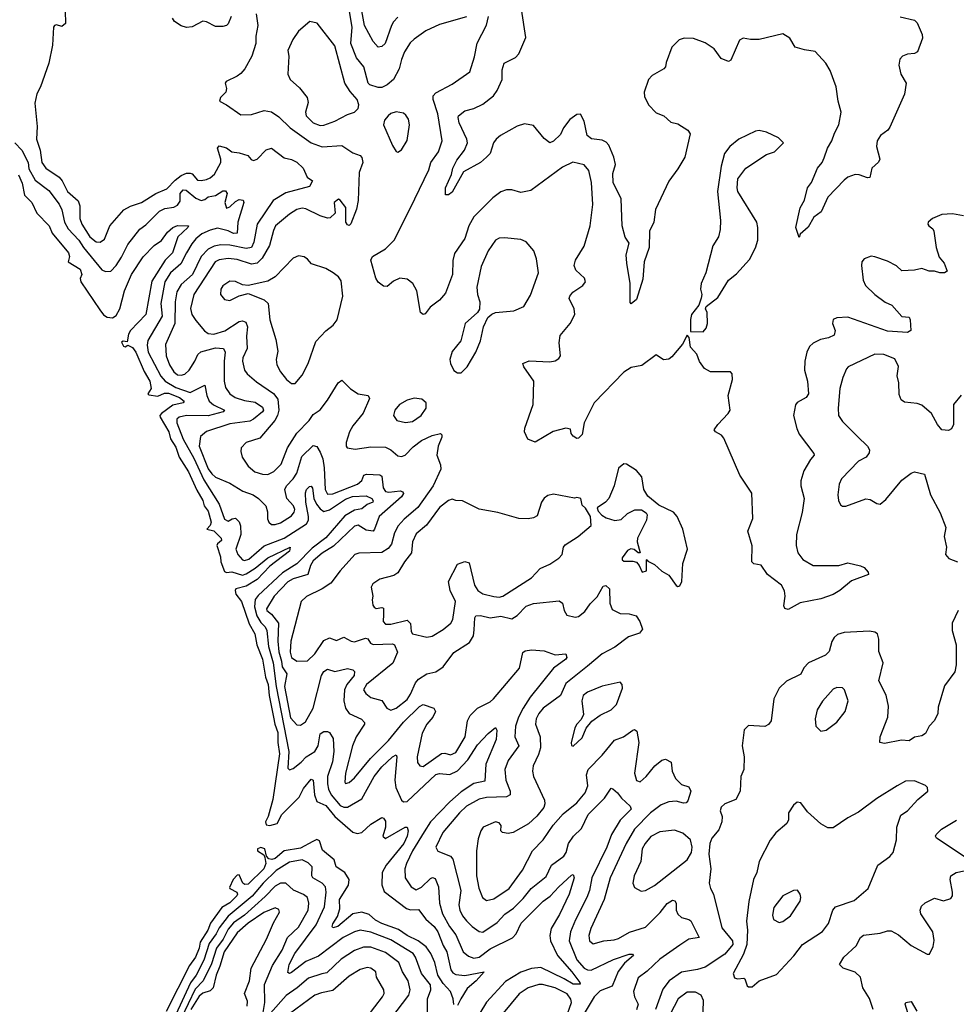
# Model space of a CAD drawing. Extents: x 1892934 to 2008621, y 567149 to 683290.
# Tile 72 of 256: x 1898691 to 1903876, y 634974 to 640427. Entities that reach past the tile are written whole.
import ezdxf

# ---------------------------------------------------------------- set-up
doc = ezdxf.new("R2010")
doc.units = 0

msp = doc.modelspace()

# ---------------------------------------------------------------- linework, layer by layer
at = {"layer": '0CON20XD'}
for points in [[(1901165, 640443.1), (1901015, 640399.4), (1900938.6, 640365), (1900875, 640319.5), (1900852.1, 640297.9), (1900821.2, 640248.8), (1900803.6, 640206.4), (1900791.7, 640155), (1900760.9, 640095), (1900725, 640065.9), (1900695, 640050.9), (1900675, 640050.3), (1900628.6, 640065), (1900619.1, 640075), (1900595.9, 640165), (1900555.6, 640215.6), (1900524.2, 640295), (1900530.9, 640385), (1900495.8, 640595)], [(1898942.5, 640475), (1898944.4, 640405), (1898925, 640389.4), (1898895, 640397.5), (1898884.3, 640395), (1898877.3, 640385), (1898872.2, 640285), (1898852, 640185), (1898805.3, 640054.8), (1898785, 640016), (1898775.5, 639965), (1898787.9, 639835), (1898783.4, 639765), (1898803.5, 639705), (1898812.5, 639635), (1898835, 639604), (1898910, 639555), (1898926.3, 639535), (1898955, 639474.6), (1899013.7, 639423.7), (1899023.4, 639395), (1899024.5, 639325), (1899034.6, 639295), (1899079.2, 639225), (1899115, 639197.3), (1899135.9, 639194.1), (1899159.5, 639210.5), (1899190.6, 639285), (1899267.2, 639372.8), (1899305, 639393.3), (1899365, 639414.5), (1899445, 639463.4), (1899505, 639490.3), (1899551.5, 639538.5), (1899585, 639563.9), (1899615, 639576.8), (1899635, 639577.5), (1899645, 639573.3), (1899675, 639538.2), (1899695, 639535.3), (1899725, 639541.2), (1899745, 639550), (1899768.6, 639571.4), (1899804.7, 639635), (1899804.1, 639655), (1899785.7, 639714.3), (1899795, 639728.6), (1899835, 639716.2), (1899865, 639694.7), (1899905, 639690), (1899953.8, 639675), (1899971.5, 639651.5), (1899985, 639646.9), (1900005.7, 639655), (1900055, 639705.5), (1900085, 639715.6), (1900155, 639661.5), (1900195, 639652.7), (1900225, 639637.5), (1900260, 639605), (1900281.4, 639555), (1900312.5, 639535), (1900295, 639503.8), (1900165, 639467.2), (1900094.6, 639425), (1900004.7, 639295), (1899987.2, 639195), (1899974.6, 639165), (1899945, 639158.8), (1899855, 639178.5), (1899805, 639179.6), (1899766.9, 639173.1), (1899733.5, 639156.5), (1899695.5, 639114.5), (1899647.8, 639015), (1899585, 638960.3), (1899561.2, 638918.8), (1899550.9, 638865), (1899549.3, 638745), (1899497.9, 638627.9), (1899502, 638565), (1899520.4, 638515), (1899545, 638477.3), (1899565, 638460.8), (1899585, 638457.3), (1899605, 638464.6), (1899628.2, 638485), (1899661.2, 638535), (1899677.8, 638572.2), (1899693, 638587), (1899775, 638609.3), (1899819.4, 638605), (1899828.6, 638585), (1899822.6, 638535), (1899822.2, 638425), (1899829.9, 638389.9), (1899854.7, 638355), (1899884.5, 638335), (1899935, 638318.1), (1899995, 638308.8), (1900035, 638280.8), (1900040.3, 638265), (1900034.7, 638255), (1899986, 638215), (1899965, 638204), (1899855, 638189.6), (1899725, 638146.7), (1899691.4, 638118.6), (1899684.2, 638065), (1899735, 637940), (1899755, 637911.6), (1899775, 637892.9), (1899855, 637860.9), (1899926.6, 637816.6), (1899984, 637795), (1900012.5, 637775), (1900052.9, 637735), (1900062, 637702), (1900063, 637663), (1900070, 637645), (1900085, 637631.9), (1900105, 637630.5), (1900135, 637640.8), (1900195, 637679.2), (1900210.7, 637699.3), (1900213.2, 637715), (1900207.2, 637735), (1900168.9, 637775), (1900158.9, 637825), (1900167.3, 637845), (1900205.4, 637885), (1900224.8, 637915.2), (1900252.2, 638007.8), (1900315, 638068.4), (1900335, 638064), (1900355, 638031.8), (1900368.7, 637995), (1900377, 637945), (1900381.3, 637825), (1900395, 637798.5), (1900425, 637801.3), (1900561.8, 637855), (1900584.7, 637875), (1900595.3, 637904.7), (1900610.7, 637909.3), (1900685, 637905.4), (1900695, 637899.5), (1900702.8, 637835), (1900715, 637813.8), (1900735, 637809.7), (1900798, 637818), (1900812.1, 637812.1), (1900815, 637802.5), (1900804.4, 637785), (1900680.9, 637675), (1900655.9, 637605), (1900646.7, 637595), (1900609, 637599), (1900565, 637627.9), (1900545, 637622.9), (1900428, 637512), (1900365, 637473.4), (1900315, 637429.8), (1900300.7, 637405), (1900285.5, 637354.5), (1900205, 637329.6), (1900176.1, 637313.9), (1900099.1, 637235), (1900056.4, 637165), (1900058.9, 637155), (1900085, 637135.4), (1900122.9, 637085), (1900119, 636985), (1900125.6, 636925.6), (1900140.7, 636875), (1900143.4, 636843.4), (1900169.7, 636805), (1900156.7, 636733.3), (1900190.9, 636560.9), (1900225, 636521.8), (1900245, 636520), (1900272.2, 636537.8), (1900315.3, 636615), (1900360.8, 636795), (1900375, 636817.3), (1900395, 636830.5), (1900435, 636816.4), (1900505, 636834.5), (1900535.6, 636825.6), (1900545, 636816.7), (1900542.9, 636795), (1900502.5, 636745), (1900489.1, 636715), (1900485.9, 636655), (1900494.2, 636615), (1900515.5, 636585), (1900583.5, 636553.5), (1900600.5, 636535), (1900600, 636525), (1900553.4, 636455), (1900533.6, 636406.4), (1900494.2, 636255), (1900490, 636205), (1900495, 636196.2), (1900515, 636202.2), (1900545, 636227.9), (1900633.5, 636335), (1900733.2, 636435), (1900815, 636537.1), (1900905, 636622.7), (1900925, 636634.7), (1900983.8, 636613.8), (1900992.5, 636595), (1900978.5, 636565), (1900944.6, 636525), (1900919.3, 636475), (1900891.2, 636345), (1900893.6, 636313.6), (1900905.4, 636295.4), (1900925, 636291.8), (1901026.4, 636363.6)], [(1900785, 640441.2), (1900760.4, 640415), (1900748.2, 640395), (1900713.5, 640295), (1900695, 640278.9), (1900675, 640274.2), (1900647.3, 640305), (1900600.3, 640395), (1900585.2, 640475)], [(1903565, 640442.5), (1903645, 640423.8), (1903658.3, 640408.3), (1903686, 640345), (1903688, 640325), (1903661.2, 640248.8), (1903645, 640239.2), (1903605, 640236), (1903577.5, 640225), (1903562.3, 640207.7), (1903558, 640175), (1903569.2, 640125), (1903597.8, 640075), (1903588.1, 640015), (1903508.6, 639831.4), (1903497.5, 639815), (1903456.4, 639785), (1903438.2, 639755), (1903434.4, 639725), (1903453.3, 639655), (1903445, 639637.5), (1903408.8, 639605), (1903396.4, 639553.6), (1903385, 639550), (1903338.3, 639568.3), (1903315, 639568.6), (1903276.2, 639553.8), (1903255, 639538.1), (1903165, 639443.8), (1903127.2, 639362.8), (1903087.5, 639332.5), (1903055, 639277.5), (1903011.7, 639238.3), (1903005, 639220), (1902987.5, 639275), (1903011.2, 639385), (1903035, 639427.5), (1903052, 639495), (1903074.2, 639525.8), (1903108, 639605), (1903134, 639635), (1903145, 639662.5), (1903161.9, 639715), (1903186.9, 639755), (1903201.3, 639798.7), (1903226, 639845), (1903238.6, 639915), (1903222.5, 639975), (1903211.4, 640055), (1903178.1, 640145), (1903152.9, 640185), (1903095, 640250.6), (1903035, 640259.4), (1902984.5, 640274.5), (1902953.8, 640325), (1902915, 640348.6), (1902785, 640317.1), (1902736.4, 640316.4), (1902695, 640324), (1902675, 640313.3), (1902626.9, 640203.1), (1902614.1, 640195.9), (1902575, 640210.8), (1902535.7, 640265), (1902485, 640299.2), (1902421.7, 640321.7), (1902370, 640325), (1902342.5, 640315), (1902300.5, 640275), (1902270.2, 640189.8), (1902265.6, 640165), (1902257.5, 640155), (1902191.9, 640118.1), (1902170.9, 640095), (1902147.5, 640025), (1902150.5, 640000.5), (1902171.5, 639955), (1902215, 639910.5), (1902255.8, 639895), (1902295, 639859.4), (1902335, 639849.1), (1902388.8, 639815), (1902402, 639795), (1902372.5, 639665), (1902335, 639600), (1902285, 639533.3), (1902211.2, 639375), (1902200.9, 639305), (1902177.1, 639255), (1902175.6, 639165), (1902148.1, 639085), (1902139.7, 638990.3), (1902105, 638877.5), (1902075, 638852.5), (1902070.7, 638860.7), (1902070.8, 638965), (1902051.3, 639078.7), (1902048.2, 639125), (1902065, 639190), (1902042.7, 639222.7), (1902025.5, 639285), (1902020, 639435), (1901976.5, 639525), (1901974.7, 639575), (1901989.6, 639625), (1901979.2, 639665), (1901952, 639732), (1901938.3, 639748.3), (1901915, 639759.2), (1901856.2, 639766.2), (1901832.2, 639785), (1901815.4, 639865.4), (1901795, 639903.8), (1901775, 639902), (1901736, 639874), (1901702.1, 639827.9), (1901685, 639790.5), (1901645, 639754.4), (1901625, 639744.4), (1901595, 639768.6), (1901535, 639840.8), (1901485, 639850), (1901445, 639836.9), (1901352.5, 639785), (1901328.6, 639765), (1901313.1, 639745), (1901295, 639686.2), (1901275.4, 639664.6), (1901242.5, 639635), (1901147.5, 639585), (1901085, 639471.2), (1901065, 639456.2), (1901047.5, 639457.5), (1901047.5, 639495), (1901081.1, 639568.9), (1901088.9, 639605), (1901111.1, 639648.9), (1901152.9, 639705), (1901169.1, 639745), (1901165.4, 639765), (1901122.8, 639855), (1901117.8, 639885), (1901120.8, 639895), (1901155, 639921.1), (1901205, 639934.5), (1901255, 639958.8), (1901313.1, 640005), (1901334.5, 640035), (1901360.9, 640095), (1901361.5, 640148.5), (1901371.9, 640185), (1901435, 640217.1), (1901453.4, 640236.6), (1901492.1, 640327.9), (1901468.7, 640485)], [(1899862.2, 640445), (1899845, 640403.3), (1899835, 640394), (1899815, 640389.2), (1899775, 640389.1), (1899725, 640414.2), (1899705, 640418), (1899645, 640386.2), (1899615, 640383.8), (1899585, 640392), (1899547.3, 640417.3), (1899536.2, 640435)], [(1899999.1, 640459.1), (1900009.6, 640395), (1899998, 640335), (1899997.2, 640295), (1899975.7, 640224.3), (1899937.5, 640155), (1899915, 640129.4), (1899895, 640113.1), (1899833.8, 640085), (1899828.8, 640075), (1899835.7, 640045), (1899831.9, 640025), (1899803.3, 639995), (1899797.5, 639975), (1899835, 639955.8), (1899915, 639900), (1899975, 639901.9), (1900045, 639924.4), (1900085, 639916.8), (1900125, 639888.4), (1900188.3, 639828.3), (1900304.6, 639744.6), (1900365, 639723.1), (1900475, 639730.4), (1900535, 639690), (1900576, 639675), (1900585, 639663.3), (1900589.5, 639635), (1900570.2, 639579.8), (1900564.2, 639425), (1900555, 639378), (1900523.9, 639296.1), (1900515, 639286.7), (1900505, 639290), (1900496.2, 639305), (1900497.1, 639387.1), (1900465, 639428), (1900455, 639432), (1900431.4, 639415), (1900436.9, 639355), (1900410.3, 639329.7), (1900395, 639328.1), (1900355, 639340), (1900275, 639380), (1900255, 639382.9), (1900225, 639376.4), (1900185, 639350.6), (1900107.3, 639285), (1900095, 639258.8), (1900073.9, 639176.1), (1900033.3, 639106.7), (1900005, 639077.9), (1899975, 639072.9), (1899895, 639098), (1899845, 639103.5), (1899795, 639096.7), (1899773.8, 639086.2), (1899654.7, 638905), (1899636.7, 638826.7), (1899643.2, 638793.2), (1899665, 638760), (1899713.3, 638703.3), (1899735, 638688.3), (1899765, 638685.9), (1899827, 638703), (1899905, 638756), (1899925, 638759.2), (1899941.8, 638751.8), (1899951.1, 638725), (1899946.5, 638675), (1899950.7, 638605), (1899926.9, 638555), (1899924, 638535), (1899936.2, 638485), (1899949.4, 638465), (1900001.1, 638421.1), (1900095, 638357.5), (1900120.6, 638325), (1900125.6, 638264.4), (1900118.9, 638235), (1900103.7, 638206.3), (1900020.8, 638109.2), (1899944.2, 638085), (1899917.8, 638055), (1899915.5, 638035), (1899922.1, 638005), (1899955, 637953.8), (1899993.3, 637923.3), (1900035, 637910), (1900065, 637908.6), (1900098.2, 637925), (1900138.4, 637965), (1900172.9, 638055), (1900225, 638136.7), (1900292.6, 638207.4), (1900315, 638240.6), (1900354.7, 638265.3), (1900395, 638319.4), (1900453.7, 638416.3), (1900475, 638431.2), (1900522.3, 638382.3), (1900565.3, 638355.3), (1900620, 638345), (1900628.1, 638328.1), (1900591.7, 638248.3), (1900535, 638178.1), (1900517.5, 638145), (1900498.1, 638085), (1900497.5, 638065), (1900503.8, 638055), (1900547.9, 638047.9), (1900635, 638061.6), (1900715, 638058.7), (1900745, 638044.6), (1900785, 638011.5), (1900805, 638007.3), (1900825, 638014.5), (1900869.1, 638060.9), (1900915, 638096.2), (1900975, 638123.5), (1901020, 638135), (1901028.6, 638128.6), (1901028.6, 638115), (1901007.3, 638065), (1901000.5, 638015), (1901021.2, 637961.2), (1901022.6, 637937.4), (1900980.6, 637845), (1900895.3, 637725), (1900819.4, 637660.6), (1900786, 637624), (1900765.8, 637585), (1900748.3, 637521.7), (1900731.1, 637498.9), (1900695, 637476.5), (1900567.7, 637472.3), (1900545.3, 637464.7), (1900464.8, 637375.2), (1900413.3, 637306.7), (1900365, 637274.7), (1900278, 637232), (1900249.4, 637205), (1900192.1, 636985), (1900188.1, 636925), (1900195, 636894.5), (1900225, 636873.6), (1900285, 636876.5), (1900324.8, 636915.2), (1900375, 636989.6), (1900405, 637003.1), (1900445, 636988.2), (1900485, 637007.1), (1900525.3, 636985.3), (1900545, 636981.8), (1900605, 637002.5), (1900618.7, 636998.7), (1900633.5, 636973.5), (1900647, 636967), (1900755, 636969.6), (1900765, 636964.3), (1900781.9, 636925), (1900756.6, 636863.4), (1900611.2, 636745), (1900594.5, 636715), (1900606.9, 636695), (1900633.9, 636673.9), (1900695, 636656.2), (1900723.3, 636613.3), (1900745, 636602.5), (1900775, 636614.5), (1900835, 636662.9), (1900855, 636692.2), (1900882.5, 636755), (1900898.5, 636775), (1900945, 636804.5), (1900995, 636815.5), (1901035, 636842.3), (1901095, 636921.9), (1901181.5, 636978.5), (1901202.7, 637015), (1901207.6, 637047.6), (1901210, 637115), (1901216.7, 637125), (1901242.1, 637127.9), (1901295, 637114.1), (1901355, 637123.2), (1901415, 637109.6), (1901445, 637126.9), (1901495, 637179.1), (1901535, 637194.7), (1901677.9, 637207.9), (1901695, 637196.2), (1901704.4, 637155), (1901719.6, 637129.6), (1901765, 637118), (1901785, 637121.2), (1901820, 637150), (1901848.7, 637191.3), (1901888.4, 637231.6), (1901920.8, 637289.2), (1901935, 637294.3), (1901956.4, 637275), (1901958.1, 637195), (1901970.1, 637160.1), (1902015, 637138.2), (1902065, 637137.5), (1902104, 637125), (1902124.4, 637095), (1902137.9, 637052.1), (1902121.1, 637028.9), (1902061.1, 637008.9), (1901985, 636952.1), (1901914.8, 636915.2), (1901835, 636847.5), (1901715, 636750.4), (1901684.1, 636685), (1901589.6, 636615), (1901564.6, 636585), (1901550.4, 636555), (1901546.2, 636525), (1901572.3, 636455), (1901573.2, 636395), (1901563.1, 636356.9), (1901533.6, 636295), (1901529.1, 636265), (1901535.5, 636235), (1901596.4, 636105), (1901598.5, 636085), (1901592.2, 636065), (1901553.8, 636016.2), (1901507.1, 635972.9), (1901423.3, 635925), (1901395, 635919.6), (1901363.8, 635925), (1901354, 635935), (1901355.8, 635965), (1901345, 635979.2), (1901325, 635985.6), (1901256.7, 635955), (1901243.8, 635935), (1901229.7, 635890.3), (1901219.6, 635825), (1901219.4, 635685), (1901232.6, 635617.4), (1901252.5, 635565), (1901275, 635548.5), (1901315, 635558.5), (1901399.6, 635615), (1901475, 635716.9), (1901529.1, 635825), (1901589.2, 635885), (1901643.9, 635966.1), (1901700, 636030), (1901775, 636090.4), (1901820.4, 636145), (1901835.8, 636185), (1901828, 636245), (1901837.3, 636275), (1901915.2, 636354.8), (1901983.2, 636436.8), (1902033.8, 636456.2), (1902085, 636492.9), (1902095, 636495.8), (1902106.5, 636486.5), (1902117.9, 636425), (1902094, 636255), (1902105, 636212.9), (1902125, 636206.5), (1902159.6, 636235), (1902206.2, 636295), (1902245, 636325.4), (1902265, 636331.5), (1902297.1, 636315), (1902302.5, 636265), (1902321.1, 636225), (1902355, 636192.2), (1902395, 636178), (1902405.6, 636155), (1902389.3, 636100.7), (1902379.7, 636090.3), (1902365, 636087.7), (1902325, 636099.1), (1902285, 636095.3), (1902241.8, 636078.2), (1902182.5, 636035), (1902095, 635944.6), (1902048.6, 635865), (1901959.2, 635675), (1901925.6, 635554.4), (1901853.2, 635395), (1901842.3, 635355), (1901845.6, 635325), (1901865, 635309.5), (1901925, 635325.3), (1901981.7, 635331.7), (1902005, 635338.7), (1902065.9, 635374.1), (1902155, 635402), (1902236.4, 635483.6), (1902275, 635532.5), (1902305, 635550.5), (1902317.8, 635547.8), (1902324.4, 635535), (1902325.4, 635495), (1902333.8, 635473.8), (1902355, 635455.4), (1902394.7, 635444.7), (1902405.8, 635435.8), (1902452, 635345), (1902395.3, 635334.7), (1902345, 635301.4), (1902235.2, 635224.8), (1902165, 635158.5), (1902115, 635120.6), (1902088.5, 635045), (1902095, 635016), (1902114.6, 634975), (1902105, 634944.7)], [(1900355, 639840.8), (1900375, 639841.9), (1900435, 639865.3), (1900505, 639902.2), (1900545, 639914), (1900564, 639935), (1900568.6, 639955), (1900559.1, 639985), (1900519.5, 640029.5), (1900491.6, 640075), (1900435, 640282), (1900337.1, 640407.1), (1900297, 640417), (1900235, 640363.3), (1900203, 640317), (1900175, 640256.7), (1900181.4, 640225), (1900175.5, 640125), (1900188.1, 640095), (1900240.1, 640050.1), (1900281.4, 639995), (1900287.3, 639967.3), (1900273.1, 639915), (1900276.7, 639895), (1900315.7, 639855), (1900355, 639840.8)], [(1903915, 639340.8), (1903855, 639352.2), (1903795, 639347.5), (1903744.1, 639325.9), (1903720, 639305), (1903717.5, 639295), (1903723.3, 639285), (1903745, 639268.8), (1903751.4, 639255), (1903764, 639165), (1903781.2, 639111.2), (1903807.7, 639077.7), (1903825, 639033.3), (1903810, 639025), (1903785, 639024.2), (1903755, 639034), (1903725, 639034.3), (1903685, 639049.1), (1903645, 639040), (1903575, 639035.8), (1903544.2, 639064.2), (1903495, 639089.2), (1903425, 639114), (1903405, 639116.2), (1903365, 639102.5), (1903353.6, 639086.4), (1903351.2, 639065), (1903360.6, 638985), (1903373.3, 638955), (1903424.4, 638905), (1903482.4, 638862.4), (1903518.2, 638845), (1903575, 638782.2), (1903615, 638778.6), (1903620.6, 638765), (1903623.3, 638705), (1903605.5, 638694.5), (1903495, 638702.2), (1903275, 638778.8), (1903214.4, 638775.6), (1903195, 638766.2), (1903190.8, 638745), (1903205.8, 638705), (1903200, 638680), (1903167.5, 638665), (1903123.3, 638655), (1903083.8, 638635), (1903063.6, 638616.4), (1903048.1, 638585), (1903037.3, 638535), (1903034.5, 638485), (1903051.5, 638425), (1903057.1, 638355), (1903045, 638334.2), (1902995, 638307.5), (1902985, 638293.3), (1902974.5, 638235), (1902993.6, 638163.6), (1903005, 638131.2), (1903086.7, 638025), (1903088.8, 638015), (1903068.5, 637991.5), (1903032.2, 637927.8), (1903015, 637872.5), (1903014.6, 637845), (1903034.2, 637775.8), (1903023, 637697), (1902990.5, 637575), (1902989.4, 637515), (1902998.6, 637475), (1903027.1, 637437.1), (1903084.2, 637404.2), (1903225, 637403.3), (1903275, 637418.8), (1903345, 637402.5), (1903365, 637392.5), (1903387, 637367), (1903390, 637355), (1903295, 637320), (1903231.2, 637265), (1903195, 637242.9), (1903125, 637220), (1903011.7, 637198.3), (1902945, 637160), (1902927, 637167), (1902921.7, 637181.7), (1902927.5, 637235), (1902924.3, 637264.3), (1902908.8, 637295), (1902831.2, 637355), (1902796.2, 637406.2), (1902754.2, 637414.2), (1902743.3, 637425), (1902746.4, 637513.6), (1902722.5, 637595), (1902750, 637665), (1902744.2, 637805), (1902677.1, 637905), (1902589.7, 638109.7), (1902576.8, 638126.8), (1902542.5, 638145), (1902536.2, 638155), (1902555.8, 638185), (1902613.3, 638245), (1902623.8, 638265), (1902612.9, 638345), (1902637.5, 638435), (1902635.9, 638465.9), (1902625, 638476.2), (1902515, 638476.7), (1902482.5, 638495), (1902453.9, 638533.9), (1902440, 638575), (1902404.1, 638614.1), (1902396.2, 638666.2), (1902385, 638680), (1902360.5, 638629.5), (1902300.8, 638559.2), (1902285, 638546.7), (1902255, 638543.3), (1902215, 638570), (1902135, 638512), (1902075, 638501.4), (1902035, 638475.6), (1901871.1, 638305), (1901815.8, 638195), (1901805, 638130), (1901785, 638110), (1901775, 638107.5), (1901755, 638120), (1901744, 638135), (1901739.3, 638159.3), (1901715, 638163.8), (1901644.6, 638145.4), (1901545, 638087.5), (1901504.1, 638104.1), (1901486, 638145), (1901487.5, 638165), (1901534.2, 638295), (1901536.9, 638425), (1901481.2, 638505), (1901477, 638523), (1901511.7, 638538.3), (1901625, 638531.4), (1901655, 638538), (1901675, 638551.2), (1901684.2, 638565.8), (1901676.4, 638636.4), (1901682.9, 638677.1), (1901738.9, 638745), (1901764.4, 638795), (1901761.1, 638825), (1901733.2, 638883.2), (1901735.7, 638895), (1901753, 638917), (1901808.8, 638955), (1901823.8, 638975), (1901816.7, 638995), (1901769.3, 639039.3), (1901759.4, 639065), (1901768.1, 639095), (1901815, 639172), (1901849.1, 639285), (1901863.4, 639403.4), (1901857.1, 639525), (1901841.7, 639591.7), (1901815, 639622.5), (1901753.2, 639636.8), (1901695, 639610), (1901519.8, 639480.2), (1901465, 639470), (1901414.4, 639484.4), (1901385, 639484.4), (1901355, 639473.5), (1901310.6, 639439.4), (1901205.3, 639334.7), (1901176.5, 639285), (1901155.6, 639215), (1901098.3, 639131.7), (1901087.8, 639092.2), (1901086.9, 639015), (1901048.3, 638911.7), (1901015, 638874), (1900963.8, 638835), (1900935, 638797.5), (1900925, 638793.3), (1900910, 638805), (1900890, 638925), (1900866.6, 638966.6), (1900835, 638989.5), (1900795, 638995.5), (1900760.5, 638979.5), (1900725, 638950), (1900705, 638951.2), (1900675, 638974), (1900662.5, 638995), (1900634, 639095), (1900644.4, 639115.6), (1900715, 639156.9), (1900765, 639208.1), (1900877.9, 639435), (1900955.6, 639594.4), (1900966.8, 639635), (1901009.6, 639695), (1901028.9, 639755), (1901004.7, 639905), (1900978.9, 639985), (1900980.4, 640005), (1900995, 640021.8), (1901085, 640069.5), (1901182.5, 640137.5), (1901208.8, 640221.2), (1901222.7, 640297.3), (1901274.5, 640395.5), (1901286.5, 640445)], [(1900785, 639692.5), (1900805, 639706.7), (1900835, 639756.7), (1900848.6, 639845), (1900842.5, 639875), (1900828.7, 639898.7), (1900815, 639909.2), (1900775, 639917.1), (1900745, 639907.5), (1900731.2, 639895), (1900710.3, 639869.7), (1900705.7, 639845), (1900755, 639730), (1900775, 639697.5), (1900785, 639692.5)], [(1902475, 638698.8), (1902491.1, 638718.9), (1902498.1, 638745), (1902495.9, 638805.9), (1902487.5, 638825), (1902491.7, 638838.3), (1902555, 638888.8), (1902614.2, 638985), (1902659.8, 639020.2), (1902730.6, 639099.4), (1902765, 639164), (1902776.4, 639205), (1902777.3, 639275), (1902771.5, 639305), (1902666.2, 639475), (1902662, 639495), (1902666, 639545), (1902710, 639605), (1902825, 639679.2), (1902868.8, 639695), (1902918.8, 639745), (1902891.7, 639771.7), (1902825, 639803.8), (1902785, 639813.3), (1902765, 639810), (1902671.2, 639765), (1902622, 639725), (1902592.5, 639685), (1902574.2, 639615), (1902554.3, 639475), (1902571.2, 639315), (1902568.8, 639265), (1902558.8, 639225), (1902528.8, 639175), (1902490, 639025), (1902462.5, 638965), (1902458.8, 638935), (1902466.2, 638905), (1902463.3, 638885), (1902450, 638845), (1902410, 638795), (1902404.1, 638765.9), (1902405, 638700), (1902475, 638698.8)], [(1898664.6, 639745), (1898701.8, 639705), (1898737.5, 639635), (1898741, 639601), (1898777.4, 639537.4), (1898851.6, 639481.6), (1898908.8, 639405), (1898924.4, 639374.4), (1898939.8, 639305), (1898959.2, 639269.2), (1899018.4, 639205), (1899043.9, 639165), (1899145, 639042.2), (1899165, 639032.4), (1899195, 639034.6), (1899224.7, 639065), (1899255, 639111.2), (1899289, 639181), (1899355, 639267.2), (1899389.9, 639290.1), (1899465, 639367), (1899495, 639380.2), (1899545, 639389.1), (1899565, 639400), (1899578.3, 639421.7), (1899579.5, 639465), (1899595, 639484.6), (1899612.2, 639482.2), (1899665, 639437.4), (1899695, 639426), (1899715, 639431), (1899735, 639445.2), (1899775, 639452.2), (1899815, 639478.7), (1899829.3, 639479.3), (1899839.1, 639465), (1899827.1, 639415), (1899835, 639383.6), (1899855, 639389.5), (1899885, 639420), (1899905, 639430.8), (1899927.5, 639427.5), (1899932, 639415), (1899899, 639305), (1899895.6, 639244.4), (1899875, 639243.3), (1899845, 639257.6), (1899785, 639271.7), (1899745, 639261.7), (1899698.8, 639241.2), (1899666.8, 639213.2), (1899643.7, 639186.3), (1899613.8, 639135), (1899582.1, 639075), (1899525, 639025.3), (1899494.8, 638975), (1899472.1, 638855), (1899479.1, 638785), (1899399.6, 638650.4), (1899395.8, 638624.2), (1899401.9, 638585), (1899472.3, 638452.3), (1899495.8, 638425), (1899555, 638390.7), (1899635, 638362.6), (1899715, 638402.9), (1899726.4, 638345), (1899740, 638315), (1899764.5, 638294.5), (1899824, 638265), (1899817.5, 638255), (1899735, 638233.1), (1899615, 638235.3), (1899573.1, 638225), (1899561.4, 638215), (1899560, 638195), (1899595, 638104), (1899655, 637998.7), (1899709.3, 637879.3), (1899794.5, 637744.5), (1899825, 637661.2), (1899845, 637650), (1899866.7, 637663.3), (1899885, 637665.5), (1899906.6, 637646.6), (1899913.3, 637623.3), (1899914.8, 637575), (1899886.9, 637495), (1899898.4, 637465), (1899925, 637435.3), (1899935, 637431.7), (1899959.9, 637440.1), (1900045, 637513.3), (1900155, 637555.6), (1900278.5, 637635), (1900289.1, 637655), (1900289.7, 637675), (1900275.2, 637755), (1900272.8, 637807.2), (1900278.5, 637825), (1900295, 637841.5), (1900305, 637844.3), (1900312, 637832), (1900319.7, 637775), (1900333.7, 637743.7), (1900355, 637717.5), (1900375, 637704), (1900405, 637713.2), (1900495, 637771.5), (1900533.3, 637786.7), (1900609.6, 637789.6), (1900640.4, 637775), (1900648.4, 637761.6), (1900646.5, 637755), (1900615, 637741.5), (1900585, 637718.6), (1900545, 637710.5), (1900490.6, 637679.4), (1900385, 637557.2), (1900309.7, 637500.3), (1900225.9, 637414.1), (1900145, 637363.7), (1900011.3, 637238.7), (1899994.2, 637215.8), (1899990.1, 637175), (1900002.8, 637125), (1900025, 637088.2), (1900050, 637065), (1900058.6, 637045), (1900068.4, 636955), (1900094.4, 636865), (1900109.8, 636735), (1900179.9, 636375), (1900175, 636281.4), (1900185, 636273.6), (1900205, 636280.9), (1900249.4, 636315), (1900275.9, 636344.1), (1900325, 636373.6), (1900343.8, 636405), (1900355, 636471.4), (1900375, 636484.4), (1900395, 636485.7), (1900405, 636480), (1900426.6, 636446.6), (1900429.1, 636375), (1900423.2, 636316.8), (1900394.8, 636235), (1900394.3, 636195), (1900400.6, 636165), (1900415.6, 636135), (1900465, 636074.8), (1900485, 636065.3), (1900505, 636065.8), (1900585, 636111.5), (1900652.9, 636235), (1900695, 636289.7), (1900754.8, 636345.2)], [(1898685, 639567.3), (1898705, 639522), (1898716.7, 639455), (1898758.5, 639415), (1898786.5, 639355), (1898853.5, 639285), (1898870.9, 639245), (1898961.9, 639135), (1898967.1, 639115), (1898960, 639085), (1899025.5, 639045), (1899034, 639016), (1899025.9, 638994.1), (1899030, 638975), (1899135, 638819.4), (1899155, 638792.1), (1899175, 638778.8), (1899203.7, 638776.3), (1899225, 638789.4), (1899245.9, 638825), (1899271.9, 638925), (1899310.3, 639015), (1899375, 639114.3), (1899435, 639175.8), (1899475, 639203.1), (1899509.7, 639250.3), (1899537.8, 639275), (1899565, 639286.2), (1899625.5, 639285.5), (1899622.2, 639275), (1899565.8, 639225), (1899537, 639135), (1899496.8, 639095), (1899421.9, 638978.1), (1899388.8, 638795), (1899304.8, 638705), (1899293.8, 638685), (1899285, 638642.5), (1899264.4, 638645.6), (1899255, 638640), (1899265, 638618), (1899275, 638614.3), (1899290, 638625), (1899315, 638610.7), (1899334.2, 638585), (1899379.2, 638479.2), (1899410.9, 638425), (1899418.7, 638385), (1899400, 638355), (1899405, 638348.8), (1899455, 638341.1), (1899492.4, 638357.6), (1899515, 638358.3), (1899575.3, 638335), (1899601.1, 638315), (1899595.6, 638305), (1899538.4, 638291.6), (1899475.6, 638245), (1899466.9, 638235), (1899467.8, 638225), (1899517.1, 638145), (1899526.5, 638105), (1899555, 638058.8), (1899574.1, 638004.1), (1899625, 637922.2), (1899671, 637821), (1899703.9, 637765), (1899712.5, 637735), (1899733.8, 637705), (1899750.4, 637645), (1899745, 637626.2), (1899727.5, 637605), (1899765, 637596.9), (1899805.4, 637555), (1899808.1, 637541.9), (1899785.8, 637525), (1899782.5, 637515), (1899803.1, 637453.1), (1899803.9, 637425), (1899825, 637371.1), (1899835, 637365.4), (1899865, 637370), (1899925, 637350.7), (1899945, 637357.2), (1899995, 637390), (1900063.9, 637446.1), (1900188.8, 637505), (1900185, 637483.6), (1900075, 637399.8), (1900005, 637326.7), (1899945, 637289.2), (1899888, 637275), (1899883.1, 637265), (1899886.9, 637245), (1899918.5, 637205), (1899961.6, 637081.6), (1899993.1, 637025), (1900002.9, 636965), (1900035, 636885.8), (1900052.1, 636785), (1900066, 636745), (1900071.2, 636685), (1900096.5, 636563.5), (1900102.4, 636525), (1900119.4, 636479.4), (1900119.5, 636425), (1900128.8, 636361.2), (1900092.3, 636107.7), (1900066, 636015), (1900051.8, 635985), (1900055, 635968.6), (1900075, 635964.2), (1900115.7, 635975), (1900141.1, 636025), (1900237.7, 636122.3), (1900261.2, 636168.8), (1900305, 636221.5), (1900315.8, 636215.8), (1900322.3, 636135), (1900335, 636096.5), (1900385.2, 636075), (1900435, 636015.2), (1900535, 635927.5), (1900559.3, 635919.3), (1900585, 635925.5), (1900635, 635972.1), (1900695, 636009.2), (1900705, 636005.8), (1900715, 635988.8), (1900715.9, 635955), (1900700.8, 635905), (1900715, 635892.5), (1900825, 635954.5), (1900836.7, 635955), (1900840.8, 635935), (1900835.5, 635905), (1900817.5, 635865), (1900719, 635745), (1900697.4, 635705), (1900696.5, 635636.5), (1900709.3, 635599.3), (1900831.5, 635505), (1900855, 635497.4), (1900898.7, 635498.7), (1900938.9, 635445), (1900985.2, 635405), (1901005.2, 635375), (1901035, 635299.5), (1901055.5, 635265), (1901078.3, 635165), (1901087.8, 635147.8), (1901105, 635139.7), (1901155, 635134.5), (1901262.5, 635155), (1901218.7, 635105), (1901167.3, 635062.7), (1901133.8, 635003.8), (1901115, 634967.5)], [(1901135, 638472), (1901168.6, 638505), (1901215.6, 638585), (1901241.3, 638648.7), (1901258.5, 638725), (1901282.5, 638777.5), (1901303.8, 638796.2), (1901325, 638804.4), (1901425.5, 638814.5), (1901481.9, 638838.1), (1901518.6, 638901.4), (1901562.5, 639025), (1901552.7, 639102.7), (1901537.3, 639147.3), (1901495, 639196.7), (1901465, 639208.8), (1901375, 639218), (1901345, 639216), (1901325, 639206.2), (1901285, 639146), (1901245, 639060), (1901221.5, 638945), (1901224.5, 638905), (1901237.8, 638865), (1901235.6, 638824.4), (1901224.5, 638805.5), (1901157.1, 638745), (1901132.6, 638647.4), (1901085, 638590), (1901072.2, 638545), (1901075, 638523.3), (1901094.5, 638484.5), (1901115, 638472), (1901135, 638472)], [(1900215, 638412), (1900255, 638458), (1900288, 638522), (1900330, 638645), (1900385, 638704.3), (1900425.4, 638734.6), (1900448.6, 638765), (1900480.6, 638895), (1900469.7, 638979.7), (1900455, 639002), (1900426.2, 639025), (1900385, 639048.1), (1900306.2, 639075), (1900285, 639100.8), (1900265, 639112.9), (1900235, 639118.6), (1900204, 639106), (1900105, 639003.5), (1900065, 638979.1), (1899955, 638953.8), (1899925, 638959.2), (1899885, 638977.1), (1899855, 638979.1), (1899815, 638952.9), (1899804.6, 638935), (1899802.9, 638905), (1899825, 638877.1), (1899855, 638870.8), (1899905, 638897.5), (1899955, 638910), (1900045, 638874.5), (1900065.5, 638855), (1900074.7, 638765), (1900109.6, 638655), (1900119.1, 638590.9), (1900110, 638545), (1900114.3, 638515), (1900135, 638476), (1900168.6, 638435), (1900195, 638412.9), (1900215, 638412)], [(1903902.4, 638347.6), (1903860, 638295), (1903860, 638185), (1903849.5, 638160.5), (1903831.7, 638151.7), (1903795, 638156.2), (1903771.4, 638185), (1903738.6, 638245), (1903685, 638292.5), (1903658.3, 638301.7), (1903588.8, 638308.8), (1903570.9, 638320.9), (1903560.2, 638350.2), (1903556.9, 638415), (1903548.2, 638455), (1903556.3, 638506.3), (1903535, 638548.1), (1903475, 638572.2), (1903425.5, 638574.5), (1903277.5, 638505), (1903267, 638493), (1903247.5, 638445), (1903231.5, 638385), (1903221.1, 638275), (1903224.4, 638235), (1903245, 638201.2), (1903329.2, 638119.2), (1903385, 638065.8), (1903394.4, 638045), (1903392.6, 638027.4), (1903376.1, 638003.9), (1903335, 637981.4), (1903240, 637885), (1903228.1, 637855), (1903220.6, 637795), (1903224.4, 637764.4), (1903235, 637740), (1903245, 637732.5), (1903265, 637732.9), (1903375, 637772.5), (1903399.4, 637769.4), (1903435, 637746.7), (1903455, 637743.3), (1903485, 637768.8), (1903575, 637876.2), (1903626.7, 637915), (1903645, 637923.8), (1903699.3, 637909.3), (1903733.1, 637795), (1903787.1, 637695), (1903817.5, 637615), (1903808.6, 637565), (1903821.2, 637505), (1903816.7, 637465), (1903835, 637443.3), (1903882.5, 637425)], [(1900826.8, 638196.8), (1900865, 638202.5), (1900912.9, 638235), (1900941.1, 638275), (1900940.6, 638305), (1900916.2, 638325), (1900875, 638330.9), (1900835, 638320.5), (1900794.2, 638295), (1900768.1, 638265), (1900760, 638235), (1900777.9, 638207.9), (1900826.8, 638196.8)], [(1902335, 637287.5), (1902345, 637292.5), (1902356.7, 637315), (1902362.5, 637415), (1902388, 637495), (1902361.2, 637605), (1902330, 637675), (1902309.7, 637699.7), (1902228.8, 637738.8), (1902167.3, 637787.3), (1902145.8, 637825.8), (1902135.7, 637895.7), (1902105, 637930), (1902050, 637965), (1902035, 637967.5), (1902006.4, 637943.6), (1901982.5, 637845), (1901951.9, 637775), (1901934.2, 637755), (1901887, 637723), (1901893.3, 637705), (1901913.6, 637683.6), (1901938, 637668), (1901985, 637653.3), (1902021.1, 637658.9), (1902055, 637692.5), (1902097, 637713), (1902132.3, 637712.3), (1902158.8, 637695), (1902163.9, 637683.9), (1902160, 637655), (1902110.6, 637555), (1902109.4, 637535), (1902126.4, 637473.6), (1902115, 637473.8), (1902092.4, 637492.4), (1902073.2, 637496.8), (1902055, 637486.9), (1902026.2, 637446.2), (1902026, 637435), (1902035, 637428.6), (1902085, 637428.9), (1902105, 637422), (1902120, 637405), (1902136.4, 637366.4), (1902161.2, 637375), (1902160, 637435), (1902165, 637437.5), (1902168.3, 637428.3), (1902205, 637409.4), (1902245, 637372.5), (1902285, 637350), (1902325, 637293.3), (1902335, 637287.5)], [(1900945, 637007.8), (1900975, 637012.7), (1901035, 637049.2), (1901077.3, 637085), (1901088.9, 637105), (1901103.3, 637205), (1901074.6, 637265), (1901064.6, 637315), (1901115, 637412.5), (1901155, 637425.8), (1901179.5, 637419.5), (1901208.6, 637295), (1901226.7, 637265), (1901255, 637248.2), (1901315, 637232.7), (1901345, 637228.9), (1901365, 637235.3), (1901523.6, 637336.4), (1901572, 637388), (1901625, 637412.5), (1901675.6, 637445), (1901693.1, 637465), (1901701.1, 637505), (1901710.8, 637519.2), (1901782.9, 637565), (1901854.2, 637625), (1901851.4, 637675), (1901822.2, 637722.2), (1901805, 637737.5), (1901796.7, 637775), (1901775, 637781.2), (1901762.7, 637777.3), (1901645, 637799.4), (1901615, 637791.5), (1901593.7, 637776.3), (1901579.1, 637755), (1901555, 637678.8), (1901535, 637668.1), (1901505, 637663.5), (1901454.6, 637664.6), (1901337.6, 637697.6), (1901235, 637716.9), (1901142.7, 637762.7), (1901105, 637764.2), (1901085, 637772), (1901065, 637764.3), (1901015, 637724.5), (1900943.3, 637626.7), (1900885, 637579.5), (1900865.3, 637535), (1900860, 637475), (1900821.1, 637425), (1900785, 637364.3), (1900761.4, 637348.6), (1900685, 637328.8), (1900646.4, 637303.6), (1900636.7, 637285), (1900646.2, 637235), (1900642, 637215), (1900645.8, 637185), (1900652.7, 637172.7), (1900665, 637166.9), (1900695, 637171.2), (1900705, 637167.1), (1900705, 637132), (1900702.2, 637095), (1900715, 637078.8), (1900745, 637080), (1900835, 637102.2), (1900853.7, 637083.7), (1900858.3, 637038.3), (1900865, 637026.7), (1900945, 637007.8)], [(1903885.7, 637154.3), (1903852, 637085), (1903852, 637045), (1903874.2, 636964.2), (1903875.6, 636855), (1903867.5, 636815), (1903811.2, 636738.8), (1903775, 636620), (1903774, 636585), (1903755, 636546.7), (1903726.2, 636515), (1903705, 636474), (1903685, 636461.4), (1903645, 636454), (1903615, 636432.9), (1903573, 636437), (1903478.8, 636418.8), (1903453.3, 636425), (1903454.2, 636455), (1903496.7, 636565), (1903499.5, 636625), (1903486.9, 636686.9), (1903447.8, 636765), (1903470.6, 636865), (1903447.4, 636927.4), (1903446.4, 636996.4), (1903439.2, 637025), (1903425.6, 637035.6), (1903395, 637040), (1903255, 637032.5), (1903218.7, 637021.3), (1903200, 637005), (1903186.8, 636983.2), (1903171.1, 636928.9), (1903152, 636908), (1903058, 636865), (1903031.7, 636838.3), (1903015, 636802.5), (1902935, 636764.3), (1902895, 636724.2), (1902866.4, 636665), (1902850, 636545), (1902837, 636523), (1902815, 636512), (1902725, 636518), (1902702, 636495), (1902691.1, 636405), (1902701.9, 636345), (1902699.5, 636275), (1902682.9, 636235), (1902680, 636155), (1902655, 636108.8), (1902594.6, 636085.4), (1902575, 636066.2), (1902568, 636045), (1902580, 636015), (1902578.1, 635985), (1902560.3, 635939.7), (1902522, 635895), (1902511.2, 635865), (1902506, 635805), (1902516.7, 635725), (1902506.9, 635645), (1902515.6, 635615), (1902531.1, 635585), (1902578.1, 635398.1), (1902637.5, 635325), (1902639.3, 635305), (1902595, 635252.5), (1902485, 635179.6), (1902443.8, 635166.2), (1902355, 635152.2), (1902287.1, 635105), (1902251.7, 635058.3), (1902210.2, 634945)], [(1901026.4, 636363.6), (1901045, 636365.4), (1901075, 636355.5), (1901105, 636369.2), (1901156.7, 636455), (1901170, 636545), (1901185, 636574.2), (1901225, 636614.5), (1901295, 636650), (1901312.9, 636665), (1901457.5, 636835), (1901477, 636923), (1901488.6, 636931.4), (1901525, 636937.1), (1901595, 636930.9), (1901655, 636910.2), (1901714.3, 636914.3), (1901719.6, 636895), (1901713.8, 636885), (1901645.9, 636835), (1901517.1, 636675), (1901478.9, 636615), (1901452, 636565), (1901435.8, 636515), (1901432.5, 636455), (1901454.2, 636405), (1901425, 636365.2), (1901394.7, 636325), (1901377.1, 636275), (1901381.6, 636215), (1901406.2, 636155), (1901405.6, 636135), (1901385, 636122.8), (1901275, 636119.2), (1901235, 636110.5), (1901165, 636071), (1901125.1, 636034.9), (1901032.8, 635925), (1900994.7, 635844.7), (1901005, 635823.1), (1901075, 635795.4), (1901088.3, 635778.3), (1901133.1, 635605), (1901122, 635525), (1901127.5, 635495), (1901141.8, 635465), (1901165, 635437.1), (1901195.6, 635405), (1901235, 635378.1), (1901255, 635374.6), (1901333.3, 635426.7), (1901376.5, 635473.5), (1901424.1, 635505.9), (1901478.9, 635561.1), (1901522.5, 635615), (1901605, 635682.1), (1901634.8, 635745.2), (1901702.7, 635795), (1901715.3, 635815), (1901729.3, 635865), (1901756.6, 635905), (1901801.2, 635948.8), (1901838.6, 636025), (1901928.5, 636115), (1901965, 636171.2), (1901975, 636168), (1902001.1, 636145), (1902021.8, 636115), (1902071.2, 636071.2), (1902075.4, 636055), (1902015.5, 635994.5), (1901967.9, 635915), (1901940.8, 635845), (1901858.9, 635675), (1901845.3, 635605), (1901830.8, 635565), (1901767.8, 635442.2), (1901739.6, 635375), (1901732.2, 635325), (1901775, 635220), (1901816.2, 635175), (1901835, 635165.2), (1901855, 635164.3), (1901977.4, 635222.6), (1902065, 635252.7), (1902082.7, 635252.7), (1902089.2, 635245), (1902038.5, 635201.5), (1902004.5, 635155.5), (1901971.5, 635075), (1901905, 635048.1), (1901870.5, 635015), (1901798.3, 634895)], [(1901755, 636404.3), (1901805, 636450.8), (1901827.3, 636502.7), (1901857.3, 636542.7), (1901904.2, 636575.8), (1901965.8, 636605), (1901995, 636634.3), (1902027.1, 636725), (1902026.2, 636745), (1902015, 636758.8), (1901915, 636736.2), (1901835, 636702.9), (1901809.4, 636685), (1901802.7, 636655), (1901811.7, 636578.3), (1901798.8, 636551.2), (1901774.2, 636525.8), (1901764.3, 636505.7), (1901742.9, 636422.9), (1901745, 636407.5), (1901755, 636404.3)], [(1903125, 636486.7), (1903155, 636493.3), (1903215, 636536), (1903260.8, 636595), (1903277.5, 636655), (1903256.2, 636715), (1903245, 636726.2), (1903215, 636729.2), (1903195, 636720), (1903135, 636652.5), (1903105.7, 636605), (1903094.2, 636555), (1903098.8, 636515), (1903125, 636486.7)], [(1900754.8, 636345.2), (1900775, 636355.8), (1900779.4, 636345), (1900766.7, 636215), (1900772.3, 636175), (1900805.3, 636105.3), (1900815, 636096.4), (1900835, 636096.8), (1900995, 636246.1), (1901015, 636252.6), (1901072.3, 636247.7), (1901115, 636267.8), (1901171.2, 636328.8), (1901225, 636410.4), (1901285, 636473.6), (1901325, 636507.5), (1901333, 636493), (1901328.8, 636441.2), (1901270.9, 636305), (1901265, 636210.6), (1901205, 636197.5), (1901135, 636151.4), (1901071.8, 636095), (1900965.3, 635985), (1900929.9, 635930.1), (1900865, 635823.5), (1900832.9, 635755), (1900823.3, 635725), (1900824.6, 635675), (1900858.2, 635625), (1900885, 635607.5), (1900915, 635622.9), (1900965, 635671.1), (1900976.2, 635676.2), (1900990.5, 635670.5), (1901008.7, 635625), (1901014.2, 635535), (1901031.1, 635475), (1901069.8, 635405), (1901105, 635359.6), (1901145.7, 635265.7), (1901175, 635240.4), (1901205, 635230.6), (1901235, 635235.3), (1901295, 635281.9), (1901418.2, 635341.8), (1901438.4, 635365), (1901466.5, 635423.5), (1901588.2, 635545), (1901627.2, 635572.8), (1901675, 635625.3), (1901745, 635688.8), (1901755, 635692.5), (1901760, 635675), (1901732.7, 635585), (1901679, 635471), (1901632.4, 635395), (1901626.2, 635355), (1901629, 635325), (1901667.8, 635245), (1901747.3, 635155), (1901791.9, 635095), (1901793.3, 635085), (1901755, 635085.3), (1901705.8, 635115.8), (1901575, 635177.5), (1901525, 635172.4), (1901465, 635153), (1901380.1, 635099.9), (1901274.3, 634985.7), (1901237.2, 634925)], [(1902745, 635071.1), (1902785, 635104.4), (1902880.6, 635139.4), (1902976.8, 635243.2), (1903024, 635305), (1903135, 635378), (1903167.4, 635422.6), (1903192.2, 635495), (1903206.7, 635513.3), (1903310.3, 635549.7), (1903388.6, 635615), (1903441.1, 635745), (1903507.8, 635792.2), (1903525.7, 635815), (1903545.3, 635884.7), (1903546.4, 635955), (1903568.1, 636021.9), (1903606, 636045), (1903662, 636108), (1903718, 636155), (1903716.2, 636175), (1903705.8, 636185.8), (1903645, 636212.5), (1903595, 636210), (1903548, 636185), (1903435, 636113.1), (1903335, 636038.6), (1903275, 636007.5), (1903195, 635951.4), (1903165, 635952.5), (1903125, 635974.2), (1903051.1, 636041.1), (1903015, 636090), (1902995, 636093.3), (1902975, 636076.7), (1902946.2, 636035), (1902946, 635995), (1902938, 635975), (1902876.7, 635923.3), (1902846.2, 635883.8), (1902784.5, 635765), (1902770.9, 635705), (1902753.6, 635665), (1902726.4, 635543.6), (1902713.6, 635435), (1902719.6, 635385), (1902716.4, 635305), (1902698.5, 635251.5), (1902640.5, 635145), (1902648.3, 635121.7), (1902665, 635115.8), (1902699.4, 635119.4), (1902705.5, 635115.5), (1902717.4, 635077.4), (1902725, 635071.4), (1902745, 635071.1)], [(1903946.2, 635775), (1903766, 635895), (1903760.8, 635905), (1903764, 635915), (1903794.2, 635945), (1903876.2, 635993.8)], [(1902131.7, 635601.7), (1902155, 635604.3), (1902205, 635632.5), (1902385.5, 635775), (1902410.5, 635815), (1902414.3, 635845), (1902404.2, 635885), (1902362.6, 635922.6), (1902315, 635938.9), (1902235, 635930), (1902185, 635903.8), (1902153.3, 635865), (1902136.2, 635835), (1902129.1, 635765), (1902092.9, 635685), (1902085.8, 635645.8), (1902095, 635621.2), (1902131.7, 635601.7)], [(1901095, 634974), (1901090.9, 635005), (1901075.5, 635045), (1901035, 635089.2), (1901005.2, 635135), (1900988.8, 635205), (1900966.7, 635255), (1900941.9, 635291.9), (1900896.2, 635326.2), (1900835, 635355.6), (1900788.7, 635388.7), (1900695, 635421), (1900660.6, 635440.6), (1900625, 635471.6), (1900585, 635484.8), (1900535, 635474.7), (1900452.1, 635405), (1900425, 635397.5), (1900420.9, 635405), (1900425, 635420), (1900449.5, 635460.5), (1900463.6, 635503.6), (1900461.2, 635555), (1900510.8, 635635), (1900515.2, 635665), (1900491.3, 635705), (1900442.9, 635735), (1900431.8, 635775), (1900367, 635827), (1900350.4, 635880.4), (1900335, 635886.5), (1900313.2, 635875), (1900245, 635838.6), (1900155, 635824), (1900105, 635781.9), (1900086.1, 635776.1), (1900070.8, 635780.8), (1900056.2, 635795), (1900048, 635835), (1900025, 635842), (1900006.7, 635835), (1900007.5, 635825), (1900041.7, 635801.7), (1900047, 635787), (1900053.4, 635755), (1900043, 635725), (1899955, 635639.4), (1899937.9, 635637.9), (1899925.3, 635645.3), (1899905, 635691.2), (1899895, 635688.6), (1899872.1, 635665), (1899852.1, 635622.1), (1899854.8, 635614.8), (1899893.3, 635595), (1899897.3, 635585), (1899892.9, 635575), (1899855, 635536.7), (1899809.7, 635510.2), (1899746.5, 635423.5), (1899732.2, 635385), (1899690.7, 635319.3), (1899684.7, 635284.7), (1899663.5, 635235), (1899631.2, 635188.8), (1899501.3, 634935)], [(1900948.5, 634921.5), (1900948.4, 635005), (1900966.9, 635055), (1900965, 635081.9), (1900915.7, 635145), (1900881.8, 635235), (1900868.7, 635255), (1900745, 635331.1), (1900635, 635373.7), (1900575.3, 635384.7), (1900543.6, 635376.4), (1900480.9, 635345), (1900345, 635241.6), (1900275, 635211.9), (1900195, 635149.6), (1900184.6, 635144.6), (1900175, 635151.2), (1900183.1, 635195), (1900214.5, 635255), (1900332.6, 635415), (1900379, 635515), (1900387.8, 635595), (1900383.1, 635625), (1900364.4, 635645), (1900313.6, 635675), (1900308.9, 635685), (1900310, 635735), (1900286.9, 635756.9), (1900255, 635774), (1900185, 635761.6), (1900110.2, 635715), (1900038.3, 635645), (1899977.2, 635572.8), (1899845, 635461.7), (1899795, 635398.5), (1899778.8, 635365), (1899739.8, 635310.2), (1899710.8, 635219.2), (1899666.9, 635135), (1899636.1, 635093.9), (1899555, 634917.7)], [(1903415.7, 634945), (1903395, 635006.2), (1903358.9, 635065), (1903345.6, 635125), (1903315, 635153.1), (1903250, 635175), (1903229.2, 635195), (1903252.9, 635235), (1903321.1, 635298.9), (1903345, 635344), (1903362.6, 635357.4), (1903455, 635369.2), (1903495, 635382), (1903515, 635380.8), (1903555, 635359.2), (1903625, 635299.2), (1903715, 635251.2), (1903728, 635252), (1903747.5, 635295), (1903752.9, 635327.1), (1903746.7, 635375), (1903680, 635475), (1903675.8, 635495), (1903683, 635517), (1903704.3, 635535.7), (1903755, 635561.2), (1903805, 635548), (1903845, 635560), (1903853.8, 635575), (1903854, 635595), (1903841.9, 635665), (1903845, 635686.7), (1903875.6, 635704.4), (1903955, 635721.2)], [(1900039.1, 634929.1), (1900048, 634985), (1900046.5, 635083.5), (1900091.2, 635188.8), (1900144.2, 635275), (1900173.3, 635345), (1900235, 635401.2), (1900287.9, 635495), (1900291.9, 635535), (1900283.8, 635565), (1900262.2, 635582.2), (1900207, 635607), (1900165, 635644.6), (1900135, 635646.1), (1900105, 635628.9), (1900049.2, 635570.8), (1899935, 635468.8), (1899875, 635425.2), (1899845, 635390.6), (1899817.3, 635335), (1899780.5, 635285), (1899752.3, 635197.7), (1899705.9, 635105), (1899661.8, 635058.2), (1899585.1, 634895)], [(1902895, 635428), (1902915, 635433.1), (1902957.8, 635465), (1903010.8, 635545), (1903015.8, 635565), (1903012, 635585), (1902995.9, 635605.9), (1902975, 635604), (1902915, 635575.8), (1902865, 635511.2), (1902857.5, 635467.5), (1902864.4, 635444.4), (1902895, 635428)], [(1899950.5, 634965), (1899951.1, 634991.1), (1899934.7, 635035), (1899962.5, 635105), (1899971.9, 635175), (1900057.8, 635335), (1900095.8, 635425), (1900128.9, 635485), (1900125, 635499.2), (1900105, 635507.9), (1900042.3, 635482.3), (1899955, 635424.5), (1899895, 635370.5), (1899822.2, 635265), (1899799.2, 635185), (1899777.7, 635135), (1899761.7, 635065), (1899745, 635048.3), (1899705, 635036.1), (1899685, 635020), (1899638.1, 634945)], [(1900746.3, 634893.7), (1900845.3, 635025), (1900852.1, 635055), (1900842.1, 635105), (1900810.6, 635155), (1900790, 635205), (1900715, 635261.6), (1900635, 635290.8), (1900595, 635290), (1900545, 635272.9), (1900471.1, 635225), (1900390.5, 635149.5), (1900363.6, 635143.6), (1900290.2, 635119.8), (1900226.9, 635065), (1900166.5, 635023.5), (1900078.9, 634925)], [(1900615.3, 634905), (1900700, 635015), (1900708, 635035), (1900706.4, 635055), (1900666.4, 635125), (1900662, 635155), (1900634.7, 635174.7), (1900615, 635177.5), (1900575, 635166.8), (1900515, 635130.3), (1900425, 635050), (1900361.4, 635038.6), (1900324.8, 635025.2), (1900185, 634922.2)], [(1901714.7, 634895), (1901744.8, 634985), (1901742.5, 635002.5), (1901721.6, 635031.6), (1901655, 635065.9), (1901585, 635084.8), (1901565, 635084.3), (1901505, 635065.3), (1901455, 635032.2), (1901367.6, 634925)], [(1902472.9, 634875), (1902475.6, 634995.6), (1902462.5, 635025), (1902432.1, 635042.1), (1902385, 635041.1), (1902336.2, 635005), (1902267.2, 634872.8)], [(1903607.3, 634927.3), (1903592.9, 634975), (1903596.7, 634985), (1903625, 634989.4), (1903657.3, 634937.3)]]:
    msp.add_lwpolyline(points, dxfattribs=at)

doc.saveas('drawing.dxf')
